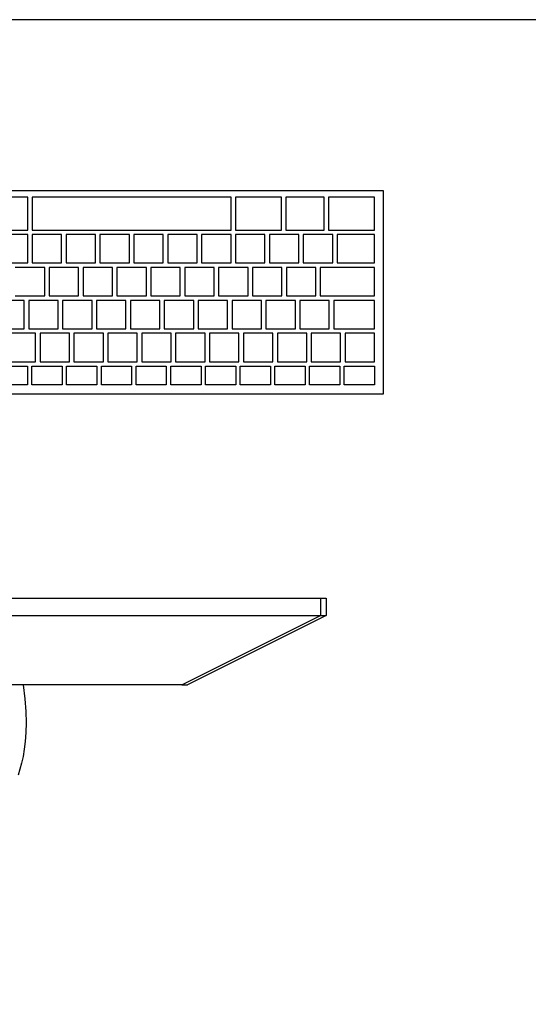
# Model space of a CAD drawing. Header units: inches. Extents: x 38 to 872, y -154 to 346.
# Tile 50 of 99: x 614 to 644, y -36 to 22. Entities that reach past the tile are written whole.
import ezdxf

# ---------------------------------------------------------------- set-up
doc = ezdxf.new("R2010")
doc.units = ezdxf.units.IN
doc.header["$MEASUREMENT"] = 0
doc.layers.add('Edges', color=7, linetype='Continuous')
doc.styles.get("Standard").update_dxf_attribs({"font": 'arial.ttf'})

# ---------------------------------------------------------------- blocks, each defined once
blk = doc.blocks.new('Mesa')
blk.add_lwpolyline([(145.59, 115.783), (7.5, 115.783, 0.414214), (0, 108.283), (0, 7.5, 0.414214), (7.5, 0), (145.59, 0, 0.414214), (153.09, 7.5), (153.09, 108.283, 0.414214)], format="xyb", close=True)
for tag, p, flags in [('ID', (4.63, 109.471), 1), ('PC_DISPONIBLES', (4.666, 106.305), 3), ('PC_ACTUALES', (4.642, 104.708), 1)]:
    blk.add_attdef(tag, p, '', height=1, dxfattribs=dict(flags=flags))
blk.add_attdef('POSICION', (4.604, 107.926), '', height=1)
blk = doc.blocks.new('Monitor')
at = {"layer": 'Edges'}
for p, q in [((9.31, -2.239), (8.235, -2.239)), ((18.637, -2.239), (9.31, -2.239)), ((18.637, -2.239), (26.788, -6.314)), ((18.637, -2.239), (18.976, -2.239)), ((27.127, -6.314), (18.976, -2.239)), ((-26.533, -6.314), (26.788, -6.314)), ((26.788, -7.333), (26.788, -6.314)), ((26.788, -6.314), (27.127, -6.314)), ((27.127, -7.333), (27.127, -6.314)), ((5.863, -7.333), (26.788, -7.333)), ((26.788, -7.333), (27.127, -7.333))]:
    blk.add_line(p, q, dxfattribs=at)
blk.add_lwpolyline([(9.31, -2.239), (9.406, -1.399), (9.462, -0.657), (9.482, 0), (9.473, 0.581), (9.437, 1.098), (9.38, 1.56), (9.307, 1.98), (9.221, 2.367), (9.128, 2.73), (9.027, 3.074)], dxfattribs=at)
for tag, p in [('ID', (-2.845, 6.929)), ('PUESTO', (-2.849, 6.664)), ('MARCA', (-2.82, 6.376))]:
    blk.add_attdef(tag, p, '', height=0.2)
at = {"flags": 9}
blk.add_attdef('TIEMPO_DE_USO', (-2.848, 6.11), '', height=0.2, dxfattribs=at)
blk = doc.blocks.new('Keyboard')
for p, q in [((0, 11.93), (0, 0)), ((45, 11.93), (0, 11.93)), ((0.523, 11.407), (2.302, 11.407)), ((0.523, 10.308), (0.523, 11.407)), ((2.302, 11.407), (2.302, 10.308)), ((2.564, 11.407), (4.342, 11.407)), ((2.564, 10.308), (2.564, 11.407)), ((4.342, 11.407), (4.342, 10.308)), ((4.604, 11.407), (6.382, 11.407)), ((4.604, 10.308), (4.604, 11.407)), ((6.382, 11.407), (6.382, 10.308)), ((6.644, 11.407), (8.423, 11.407)), ((6.644, 10.308), (6.644, 11.407)), ((8.423, 11.407), (8.423, 10.308)), ((8.684, 11.407), (10.463, 11.407)), ((8.684, 10.308), (8.684, 11.407)), ((10.463, 11.407), (10.463, 10.308)), ((10.725, 11.407), (12.503, 11.407)), ((10.725, 10.308), (10.725, 11.407)), ((12.503, 11.407), (12.503, 10.308)), ((12.765, 11.407), (14.544, 11.407)), ((12.765, 10.308), (12.765, 11.407)), ((14.544, 11.407), (14.544, 10.308)), ((14.805, 11.407), (16.584, 11.407)), ((14.805, 10.308), (14.805, 11.407)), ((16.584, 11.407), (16.584, 10.308)), ((16.846, 11.407), (18.624, 11.407)), ((16.846, 10.308), (16.846, 11.407)), ((18.624, 11.407), (18.624, 10.308)), ((18.886, 11.407), (20.664, 11.407)), ((18.886, 10.308), (18.886, 11.407)), ((20.664, 11.407), (20.664, 10.308)), ((20.926, 11.407), (22.705, 11.407)), ((20.926, 10.308), (20.926, 11.407)), ((2.302, 10.308), (0.523, 10.308)), ((2.254, 10.047), (0.523, 10.047)), ((0.523, 10.047), (0.523, 8.372)), ((2.254, 8.372), (2.254, 10.047)), ((4.246, 10.047), (2.516, 10.047)), ((2.516, 10.047), (2.516, 8.372)), ((4.342, 10.308), (2.564, 10.308)), ((4.246, 8.372), (4.246, 10.047)), ((6.239, 10.047), (4.508, 10.047)), ((4.508, 10.047), (4.508, 8.372)), ((6.382, 10.308), (4.604, 10.308)), ((6.239, 8.372), (6.239, 10.047)), ((8.231, 10.047), (6.5, 10.047)), ((6.5, 10.047), (6.5, 8.372)), ((8.423, 10.308), (6.644, 10.308)), ((8.231, 8.372), (8.231, 10.047)), ((10.224, 10.047), (8.493, 10.047)), ((8.493, 10.047), (8.493, 8.372)), ((10.463, 10.308), (8.684, 10.308)), ((10.224, 8.372), (10.224, 10.047)), ((12.216, 10.047), (10.485, 10.047)), ((10.485, 10.047), (10.485, 8.372)), ((12.503, 10.308), (10.725, 10.308)), ((12.216, 8.372), (12.216, 10.047)), ((14.208, 10.047), (12.478, 10.047)), ((12.478, 10.047), (12.478, 8.372)), ((14.544, 10.308), (12.765, 10.308)), ((14.208, 8.372), (14.208, 10.047)), ((16.201, 10.047), (14.47, 10.047)), ((14.47, 10.047), (14.47, 8.372)), ((16.584, 10.308), (14.805, 10.308)), ((16.201, 8.372), (16.201, 10.047)), ((18.193, 10.047), (16.462, 10.047)), ((16.462, 10.047), (16.462, 8.372)), ((18.624, 10.308), (16.846, 10.308)), ((18.193, 8.372), (18.193, 10.047)), ((20.186, 10.047), (18.455, 10.047)), ((18.455, 10.047), (18.455, 8.372)), ((20.664, 10.308), (18.886, 10.308)), ((20.186, 8.372), (20.186, 10.047)), ((22.178, 10.047), (20.447, 10.047)), ((20.447, 10.047), (20.447, 8.372)), ((22.705, 10.308), (20.926, 10.308)), ((0.523, 8.372), (2.254, 8.372)), ((2.924, 8.111), (0.523, 8.111)), ((0.523, 8.111), (0.523, 6.436)), ((2.924, 8.111), (0.523, 8.111)), ((0.523, 8.111), (0.523, 6.436)), ((2.924, 8.111), (0.523, 8.111)), ((0.523, 8.111), (0.523, 6.436)), ((2.924, 8.111), (0.523, 8.111)), ((0.523, 8.111), (0.523, 6.436)), ((2.924, 8.111), (0.523, 8.111)), ((0.523, 8.111), (0.523, 6.436)), ((2.924, 8.111), (0.523, 8.111)), ((0.523, 8.111), (0.523, 6.436)), ((2.924, 8.111), (0.523, 8.111)), ((0.523, 8.111), (0.523, 6.436)), ((2.924, 8.111), (0.523, 8.111)), ((0.523, 8.111), (0.523, 6.436)), ((2.924, 8.111), (0.523, 8.111)), ((0.523, 8.111), (0.523, 6.436)), ((2.924, 8.111), (0.523, 8.111)), ((0.523, 8.111), (0.523, 6.436)), ((2.924, 8.111), (0.523, 8.111)), ((0.523, 8.111), (0.523, 6.436)), ((2.924, 8.111), (0.523, 8.111)), ((0.523, 8.111), (0.523, 6.436)), ((2.924, 8.111), (0.523, 8.111)), ((0.523, 8.111), (0.523, 6.436)), ((2.516, 8.372), (4.246, 8.372)), ((2.924, 6.436), (2.924, 8.111)), ((2.924, 6.436), (2.924, 8.111)), ((2.924, 6.436), (2.924, 8.111)), ((2.924, 6.436), (2.924, 8.111)), ((2.924, 6.436), (2.924, 8.111)), ((2.924, 6.436), (2.924, 8.111)), ((2.924, 6.436), (2.924, 8.111)), ((2.924, 6.436), (2.924, 8.111)), ((2.924, 6.436), (2.924, 8.111)), ((2.924, 6.436), (2.924, 8.111)), ((2.924, 6.436), (2.924, 8.111)), ((2.924, 6.436), (2.924, 8.111)), ((2.924, 6.436), (2.924, 8.111)), ((4.917, 8.111), (3.186, 8.111)), ((3.186, 8.111), (3.186, 6.436)), ((4.508, 8.372), (6.239, 8.372)), ((4.917, 6.436), (4.917, 8.111)), ((6.909, 8.111), (5.178, 8.111)), ((5.178, 8.111), (5.178, 6.436)), ((6.5, 8.372), (8.231, 8.372)), ((6.909, 6.436), (6.909, 8.111)), ((8.902, 8.111), (7.171, 8.111)), ((7.171, 8.111), (7.171, 6.436)), ((8.493, 8.372), (10.224, 8.372)), ((8.902, 6.436), (8.902, 8.111)), ((10.894, 8.111), (9.163, 8.111)), ((9.163, 8.111), (9.163, 6.436)), ((10.485, 8.372), (12.216, 8.372)), ((10.894, 6.436), (10.894, 8.111)), ((12.886, 8.111), (11.156, 8.111)), ((11.156, 8.111), (11.156, 6.436)), ((12.478, 8.372), (14.208, 8.372)), ((12.886, 6.436), (12.886, 8.111)), ((14.879, 8.111), (13.148, 8.111)), ((13.148, 8.111), (13.148, 6.436)), ((14.47, 8.372), (16.201, 8.372)), ((14.879, 6.436), (14.879, 8.111)), ((16.871, 8.111), (15.14, 8.111)), ((15.14, 8.111), (15.14, 6.436)), ((16.462, 8.372), (18.193, 8.372)), ((16.871, 6.436), (16.871, 8.111)), ((18.864, 8.111), (17.133, 8.111)), ((17.133, 8.111), (17.133, 6.436)), ((18.455, 8.372), (20.186, 8.372)), ((18.864, 6.436), (18.864, 8.111)), ((20.856, 8.111), (19.125, 8.111)), ((19.125, 8.111), (19.125, 6.436)), ((20.447, 8.372), (22.178, 8.372)), ((20.856, 6.436), (20.856, 8.111)), ((22.848, 8.111), (21.118, 8.111)), ((21.118, 8.111), (21.118, 6.436)), ((0.523, 6.436), (2.924, 6.436)), ((0.523, 6.436), (2.924, 6.436)), ((0.523, 6.436), (2.924, 6.436)), ((0.523, 6.436), (2.924, 6.436)), ((0.523, 6.436), (2.924, 6.436)), ((0.523, 6.436), (2.924, 6.436)), ((0.523, 6.436), (2.924, 6.436)), ((0.523, 6.436), (2.924, 6.436)), ((0.523, 6.436), (2.924, 6.436)), ((0.523, 6.436), (2.924, 6.436)), ((0.523, 6.436), (2.924, 6.436)), ((0.523, 6.436), (2.924, 6.436)), ((0.523, 6.436), (2.924, 6.436)), ((3.186, 6.436), (4.917, 6.436)), ((5.178, 6.436), (6.909, 6.436)), ((7.171, 6.436), (8.902, 6.436)), ((9.163, 6.436), (10.894, 6.436)), ((11.156, 6.436), (12.886, 6.436)), ((13.148, 6.436), (14.879, 6.436)), ((15.14, 6.436), (16.871, 6.436)), ((17.133, 6.436), (18.864, 6.436)), ((19.125, 6.436), (20.856, 6.436)), ((21.118, 6.436), (22.848, 6.436)), ((3.715, 6.175), (0.523, 6.175)), ((0.523, 6.175), (0.523, 4.5)), ((3.715, 4.5), (3.715, 6.175)), ((5.707, 6.175), (3.976, 6.175)), ((3.976, 6.175), (3.976, 4.5)), ((5.707, 4.5), (5.707, 6.175)), ((7.7, 6.175), (5.969, 6.175)), ((5.969, 6.175), (5.969, 4.5)), ((7.7, 4.5), (7.7, 6.175)), ((9.692, 6.175), (7.961, 6.175)), ((7.961, 6.175), (7.961, 4.5)), ((9.692, 4.5), (9.692, 6.175)), ((11.684, 6.175), (9.954, 6.175)), ((9.954, 6.175), (9.954, 4.5)), ((11.684, 4.5), (11.684, 6.175)), ((13.677, 6.175), (11.946, 6.175)), ((11.946, 6.175), (11.946, 4.5)), ((13.677, 4.5), (13.677, 6.175)), ((15.669, 6.175), (13.938, 6.175)), ((13.938, 6.175), (13.938, 4.5)), ((15.669, 4.5), (15.669, 6.175)), ((17.662, 6.175), (15.931, 6.175)), ((15.931, 6.175), (15.931, 4.5)), ((17.662, 4.5), (17.662, 6.175)), ((19.654, 6.175), (17.923, 6.175)), ((17.923, 6.175), (17.923, 4.5)), ((19.654, 4.5), (19.654, 6.175)), ((21.646, 6.175), (19.916, 6.175)), ((19.916, 6.175), (19.916, 4.5)), ((0.523, 4.5), (3.715, 4.5)), ((2.722, 4.239), (0.523, 4.239)), ((0.523, 4.239), (0.523, 2.564)), ((2.722, 2.564), (2.722, 4.239)), ((4.714, 4.239), (2.983, 4.239)), ((2.983, 4.239), (2.983, 2.564)), ((3.976, 4.5), (5.707, 4.5)), ((4.714, 2.564), (4.714, 4.239)), ((6.706, 4.239), (4.976, 4.239)), ((4.976, 4.239), (4.976, 2.564)), ((5.969, 4.5), (7.7, 4.5)), ((6.706, 2.564), (6.706, 4.239)), ((8.699, 4.239), (6.968, 4.239)), ((6.968, 4.239), (6.968, 2.564)), ((7.961, 4.5), (9.692, 4.5)), ((8.699, 2.564), (8.699, 4.239)), ((10.691, 4.239), (8.96, 4.239)), ((8.96, 4.239), (8.96, 2.564)), ((9.954, 4.5), (11.684, 4.5)), ((10.691, 2.564), (10.691, 4.239)), ((12.684, 4.239), (10.953, 4.239)), ((10.953, 4.239), (10.953, 2.564)), ((11.946, 4.5), (13.677, 4.5)), ((12.684, 2.564), (12.684, 4.239)), ((14.676, 4.239), (12.945, 4.239)), ((12.945, 4.239), (12.945, 2.564)), ((13.938, 4.5), (15.669, 4.5)), ((14.676, 2.564), (14.676, 4.239)), ((16.668, 4.239), (14.938, 4.239)), ((14.938, 4.239), (14.938, 2.564)), ((15.931, 4.5), (17.662, 4.5)), ((16.668, 2.564), (16.668, 4.239)), ((18.661, 4.239), (16.93, 4.239)), ((16.93, 4.239), (16.93, 2.564)), ((17.923, 4.5), (19.654, 4.5)), ((18.661, 2.564), (18.661, 4.239)), ((20.653, 4.239), (18.922, 4.239)), ((18.922, 4.239), (18.922, 2.564)), ((19.916, 4.5), (21.646, 4.5)), ((20.653, 2.564), (20.653, 4.239)), ((22.646, 4.239), (20.915, 4.239)), ((20.915, 4.239), (20.915, 2.564)), ((0.523, 2.564), (2.722, 2.564)), ((2.983, 2.564), (4.714, 2.564)), ((4.976, 2.564), (6.706, 2.564)), ((6.968, 2.564), (8.699, 2.564)), ((8.96, 2.564), (10.691, 2.564)), ((10.953, 2.564), (12.684, 2.564)), ((12.945, 2.564), (14.676, 2.564)), ((14.938, 2.564), (16.668, 2.564)), ((16.93, 2.564), (18.661, 2.564)), ((18.922, 2.564), (20.653, 2.564)), ((20.915, 2.564), (22.646, 2.564)), ((3.224, 2.303), (0.523, 2.303)), ((0.523, 2.303), (0.523, 0.367)), ((3.224, 0.367), (3.224, 2.303)), ((5.736, 2.303), (3.486, 2.303)), ((3.486, 2.303), (3.486, 0.367)), ((5.736, 0.367), (5.736, 2.303)), ((8.699, 2.303), (5.998, 2.303)), ((5.998, 2.303), (5.998, 0.367)), ((8.699, 0.367), (8.699, 2.303)), ((20.653, 2.303), (8.96, 2.303)), ((8.96, 2.303), (8.96, 0.367)), ((20.653, 0.367), (20.653, 2.303)), ((23.616, 2.303), (20.915, 2.303)), ((20.915, 2.303), (20.915, 0.367)), ((0, 0), (45, 0)), ((0.523, 0.367), (3.224, 0.367)), ((3.486, 0.367), (5.736, 0.367)), ((5.998, 0.367), (8.699, 0.367)), ((8.96, 0.367), (20.653, 0.367)), ((20.915, 0.367), (23.616, 0.367))]:
    blk.add_line(p, q)
for tag, p in [('PUESTO', (29.69, 5.684)), ('MARCA', (29.697, 5.423))]:
    blk.add_attdef(tag, p, '', height=0.2)
for tag, p, flags in [('ID', (29.697, 5.959), 5), ('TIEMPO_DE_USO', (29.675, 5.162), 1)]:
    blk.add_attdef(tag, p, '', height=0.2, dxfattribs=dict(flags=flags))

msp = doc.modelspace()

# ---------------------------------------------------------------- block references
msp.add_blockref('Mesa', (565.711, -93.526))
at = {"rotation": 180.0000000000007}
msp.add_blockref('Keyboard', (635.405, 12.191), dxfattribs=at)
at = {"xscale": -1, "rotation": 180}
msp.add_blockref('Monitor', (604.91, -19.082), dxfattribs=at)

doc.saveas('drawing.dxf')
